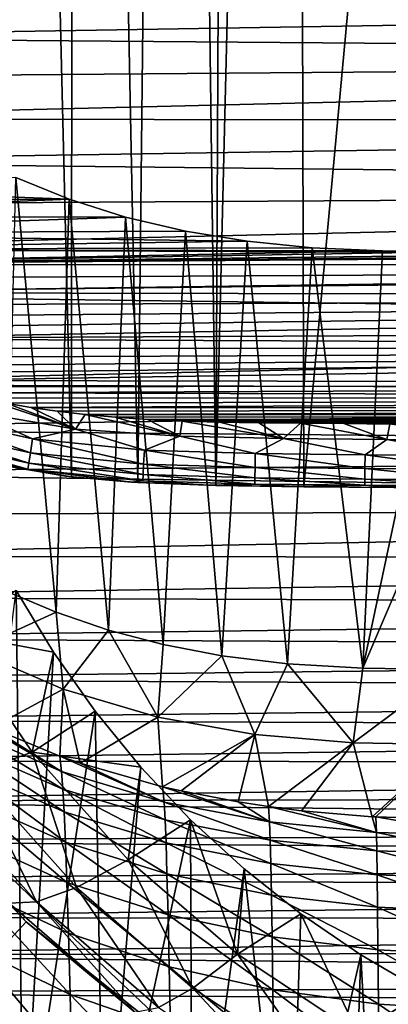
# Model space of a CAD drawing. Header units: metres. Extents: x -26 to 26, y -119 to 32.
# Tile 149 of 208: x -14 to -8, y -34 to -18. Entities that reach past the tile are written whole.
import ezdxf

# ---------------------------------------------------------------- set-up
doc = ezdxf.new("R2010")
doc.units = ezdxf.units.M
doc.layers.add('solid_13_411_041_XXX', color=7, linetype='CONTINUOUS')

msp = doc.modelspace()

# ---------------------------------------------------------------- linework, layer by layer
at = {"layer": 'solid_13_411_041_XXX'}
for points in [[(-9.618499, -25.638424, 3.756081), (-9.757009, 25.589111, 3.756081), (-4.878562, 25.624779, 3.756081)], [(-8.07613, -25.65213, 3.756081), (-9.618499, -25.638424, 3.756081), (-4.878562, 25.624779, 3.756081)], [(-12.23196, -25.571135, 3.756081), (-13.255018, 25.439022, 3.756081), (-11.678076, 25.550959, 3.756081)], [(-11.005271, -25.618309, 3.756081), (-12.23196, -25.571135, 3.756081), (-11.678076, 25.550959, 3.756081)], [(-11.005271, -25.618309, 3.756081), (-11.678076, 25.550959, 3.756081), (-10.75692, 25.576727, 3.756081)], [(-11.005271, -25.618309, 3.756081), (-10.75692, 25.576727, 3.756081), (-9.757009, 25.589111, 3.756081)], [(-9.618499, -25.638424, 3.756081), (-11.005271, -25.618309, 3.756081), (-9.757009, 25.589111, 3.756081)], [(-13.282062, -25.483627, 3.756081), (-14.51959, 25.250408, 3.756081), (-13.255018, 25.439022, 3.756081)], [(-12.23196, -25.571135, 3.756081), (-13.282062, -25.483627, 3.756081), (-13.255018, 25.439022, 3.756081)], [(-13.282062, -25.483627, 3.756081), (-14.981044, -25.200666, 3.756081), (-14.51959, 25.250408, 3.756081)], [(-19.989176, -18.556475, 145.13855), (20.001436, -17.900068, 145.138489), (-20.000496, -17.930346, 145.138489)], [(-19.989176, -18.556475, 145.13855), (19.983418, -18.869627, 145.13858), (20.001436, -17.900068, 145.138489)], [(-19.97736, -19.190636, 145.138611), (19.983418, -18.869627, 145.13858), (-19.989176, -18.556475, 145.13855)], [(-19.964848, -19.841301, 145.138657), (19.983418, -18.869627, 145.13858), (-19.97736, -19.190636, 145.138611)], [(-19.964848, -19.841301, 145.138657), (19.96389, -19.89245, 145.138657), (19.983418, -18.869627, 145.13858)], [(-19.951534, -20.510853, 145.138718), (19.96389, -19.89245, 145.138657), (-19.964848, -19.841301, 145.138657)], [(-19.951534, -20.510853, 145.138718), (19.942404, -20.958147, 145.138748), (19.96389, -19.89245, 145.138657)], [(-19.937445, -21.196083, 145.138779), (19.942404, -20.958147, 145.138748), (-19.951534, -20.510853, 145.138718)], [(-13.314986, -21.105059, 8.756082), (-14.158481, -20.766222, 8.756082), (-20.750116, -20.828093, 8.756082)], [(-13.520205, -27.618826, 46.127312), (-14.312722, -27.285755, 46.127251), (-14.158481, -20.766222, 8.756082)], [(-13.520205, -27.618826, 46.127312), (-14.158481, -20.766222, 8.756082), (-13.314986, -21.105059, 8.756082)], [(-13.314986, -21.105059, 8.756082), (-20.750116, -20.828093, 8.756082), (-20.457294, -21.111633, 8.756082)], [(-13.314986, -21.105059, 8.756082), (-20.457294, -21.111633, 8.756082), (-20.158035, -21.38509, 8.756082)], [(-12.427839, -21.387243, 8.756082), (-13.314986, -21.105059, 8.756082), (-20.158035, -21.38509, 8.756082)], [(-19.922617, -21.89394, 145.13884), (19.942404, -20.958147, 145.138748), (-19.937445, -21.196083, 145.138779)], [(-19.922617, -21.89394, 145.13884), (19.919262, -22.05014, 145.138855), (19.942404, -20.958147, 145.138748)], [(-12.694941, -27.899405, 46.127247), (-13.520205, -27.618826, 46.127312), (-13.314986, -21.105059, 8.756082)], [(-12.694941, -27.899405, 46.127247), (-13.314986, -21.105059, 8.756082), (-12.427839, -21.387243, 8.756082)], [(-12.427839, -21.387243, 8.756082), (-20.158035, -21.38509, 8.756082), (-19.853851, -21.647474, 8.756082)], [(-11.48257, -21.612139, 8.756082), (-12.427839, -21.387243, 8.756082), (-19.853851, -21.647474, 8.756082)], [(-11.833532, -28.126999, 46.126999), (-12.694941, -27.899405, 46.127247), (-12.427839, -21.387243, 8.756082)], [(-11.833532, -28.126999, 46.126999), (-12.427839, -21.387243, 8.756082), (-11.48257, -21.612139, 8.756082)], [(-10.510691, -21.770214, 8.756082), (-11.48257, -21.612139, 8.756082), (-19.853851, -21.647474, 8.756082)], [(-10.510691, -21.770214, 8.756082), (-19.853851, -21.647474, 8.756082), (-19.545389, -21.898355, 8.756082)], [(-10.908077, -28.303333, 46.127041), (-11.833532, -28.126999, 46.126999), (-11.48257, -21.612139, 8.756082)], [(-10.908077, -28.303333, 46.127041), (-11.48257, -21.612139, 8.756082), (-10.510691, -21.770214, 8.756082)], [(-9.482584, -21.870434, 8.756082), (-10.510691, -21.770214, 8.756082), (-19.545389, -21.898355, 8.756082)], [(-8.37805, -21.91946, 8.756082), (-9.482584, -21.870434, 8.756082), (-19.545389, -21.898355, 8.756082)], [(-9.874992, -28.428988, 46.127388), (-10.908077, -28.303333, 46.127041), (-10.510691, -21.770214, 8.756082)], [(-9.874992, -28.428988, 46.127388), (-10.510691, -21.770214, 8.756082), (-9.482584, -21.870434, 8.756082)], [(-8.684505, -28.50037, 46.127796), (-9.874992, -28.428988, 46.127388), (-9.482584, -21.870434, 8.756082)], [(-8.684505, -28.50037, 46.127796), (-9.482584, -21.870434, 8.756082), (-8.37805, -21.91946, 8.756082)], [(-19.907097, -22.601147, 145.138901), (19.919262, -22.05014, 145.138855), (-19.922617, -21.89394, 145.13884)], [(-8.37805, -21.91946, 8.756082), (-19.545389, -21.898355, 8.756082), (-19.233818, -22.137115, 8.756082)], [(-7.286716, -21.936668, 8.756082), (-8.37805, -21.91946, 8.756082), (-19.233818, -22.137115, 8.756082)], [(7.286652, -21.936668, 8.756082), (-19.233818, -22.137115, 8.756082), (19.222469, -22.145542, 8.756082)], [(-3.643325, -21.953264, 8.756082), (-7.286716, -21.936668, 8.756082), (-19.233818, -22.137115, 8.756082)], [(7.286652, -21.936668, 8.756082), (3.643259, -21.953264, 8.756082), (-19.233818, -22.137115, 8.756082)], [(-0.000032, -21.957495, 8.756082), (-3.643325, -21.953264, 8.756082), (-19.233818, -22.137115, 8.756082)], [(3.643259, -21.953264, 8.756082), (-0.000032, -21.957495, 8.756082), (-19.233818, -22.137115, 8.756082)], [(-8.684505, -28.50037, 46.127796), (-8.37805, -21.91946, 8.756082), (-7.286716, -21.936668, 8.756082)], [(-8.684505, -28.50037, 46.127796), (-7.286716, -21.936668, 8.756082), (-7.286839, -25.228947, 27.441525)], [(-19.907097, -22.601147, 145.138901), (19.895372, -23.12158, 145.138947), (19.919262, -22.05014, 145.138855)], [(19.222469, -22.145542, 8.756082), (-19.233818, -22.137115, 8.756082), (-18.919811, -22.363527, 8.756082)], [(19.222469, -22.145542, 8.756082), (-18.919811, -22.363527, 8.756082), (-18.604069, -22.577299, 8.756082)], [(18.494503, -22.648378, 8.756082), (19.222469, -22.145542, 8.756082), (-18.604069, -22.577299, 8.756082)], [(-19.890955, -23.31382, 145.138962), (19.895372, -23.12158, 145.138947), (-19.907097, -22.601147, 145.138901)], [(18.494503, -22.648378, 8.756082), (-18.604069, -22.577299, 8.756082), (-18.287729, -22.778233, 8.756082)], [(18.494503, -22.648378, 8.756082), (-18.287729, -22.778233, 8.756082), (-17.970922, -22.966446, 8.756082)], [(18.494503, -22.648378, 8.756082), (-17.970922, -22.966446, 8.756082), (-17.653748, -23.142359, 8.756082)], [(18.494503, -22.648378, 8.756082), (-17.653748, -23.142359, 8.756082), (-17.335838, -23.306408, 8.756082)], [(17.027676, -23.453953, 8.756082), (18.494503, -22.648378, 8.756082), (-17.335838, -23.306408, 8.756082)], [(-19.874332, -24.025213, 145.139023), (19.895372, -23.12158, 145.138947), (-19.890955, -23.31382, 145.138962)], [(-19.874332, -24.025213, 145.139023), (19.871714, -24.136969, 145.139023), (19.895372, -23.12158, 145.138947)], [(17.027676, -23.453953, 8.756082), (-17.335838, -23.306408, 8.756082), (-17.017029, -23.458858, 8.756082)], [(17.027676, -23.453953, 8.756082), (-17.017029, -23.458858, 8.756082), (-16.696987, -23.600159, 8.756082)], [(17.027676, -23.453953, 8.756082), (-16.696987, -23.600159, 8.756082), (-16.375031, -23.730709, 8.756082)], [(17.027676, -23.453953, 8.756082), (-16.375031, -23.730709, 8.756082), (-16.050541, -23.851017, 8.756082)], [(17.027676, -23.453953, 8.756082), (-16.050541, -23.851017, 8.756082), (-15.72064, -23.962084, 8.756082)], [(15.523671, -24.023247, 8.756082), (17.027676, -23.453953, 8.756082), (-15.72064, -23.962084, 8.756082)], [(-19.857418, -24.727987, 145.139084), (19.871714, -24.136969, 145.139023), (-19.874332, -24.025213, 145.139023)], [(15.523671, -24.023247, 8.756082), (-15.72064, -23.962084, 8.756082), (-15.38414, -24.06424, 8.756082)], [(15.523671, -24.023247, 8.756082), (-15.38414, -24.06424, 8.756082), (-15.037962, -24.157949, 8.756082)], [(14.717175, -24.234892, 8.756082), (15.523671, -24.023247, 8.756082), (-15.037962, -24.157949, 8.756082)], [(-19.857418, -24.727987, 145.139084), (19.848688, -25.084209, 145.139114), (19.871714, -24.136969, 145.139023)], [(14.717175, -24.234892, 8.756082), (-15.037962, -24.157949, 8.756082), (-14.680073, -24.24321, 8.756082)], [(-14.680073, -24.24321, 8.756082), (-14.847831, -24.45396, 8.726199), (-13.215398, -24.729176, 8.726199)], [(14.717175, -24.234892, 8.756082), (-14.680073, -24.24321, 8.756082), (-14.308899, -24.320078, 8.756082)], [(-14.308899, -24.320078, 8.756082), (-14.680073, -24.24321, 8.756082), (-13.215398, -24.729176, 8.726199)], [(14.717175, -24.234892, 8.756082), (-14.308899, -24.320078, 8.756082), (-13.918806, -24.388714, 8.756082)], [(-13.918806, -24.388714, 8.756082), (-14.308899, -24.320078, 8.756082), (-13.215398, -24.729176, 8.726199)], [(13.836314, -24.4018, 8.756082), (14.717175, -24.234892, 8.756082), (-13.918806, -24.388714, 8.756082)], [(-13.928047, -25.102495, 8.463885), (-15.644057, -24.496773, 8.628763), (-15.706602, -24.706293, 8.463885)], [(-15.644057, -24.496773, 8.628763), (-13.894749, -24.886406, 8.628762), (-14.847831, -24.45396, 8.726199)], [(-13.928047, -25.102495, 8.463885), (-13.894749, -24.886406, 8.628762), (-15.644057, -24.496773, 8.628763)], [(-13.894749, -24.886406, 8.628762), (-13.215398, -24.729176, 8.726199), (-14.847831, -24.45396, 8.726199)], [(-13.506892, -24.449059, 8.756082), (-13.918806, -24.388714, 8.756082), (-13.215398, -24.729176, 8.726199)], [(13.836314, -24.4018, 8.756082), (-13.918806, -24.388714, 8.756082), (-13.506892, -24.449059, 8.756082)], [(13.836314, -24.4018, 8.756082), (-13.506892, -24.449059, 8.756082), (-13.066957, -24.500988, 8.756082)], [(-13.066957, -24.500988, 8.756082), (-13.506892, -24.449059, 8.756082), (-13.215398, -24.729176, 8.726199)], [(-13.066957, -24.500988, 8.756082), (-13.215398, -24.729176, 8.726199), (-11.574043, -24.844448, 8.726199)], [(12.830738, -24.524073, 8.756082), (13.836314, -24.4018, 8.756082), (-13.066957, -24.500988, 8.756082)], [(-12.59342, -24.544109, 8.756082), (-13.066957, -24.500988, 8.756082), (-11.574043, -24.844448, 8.726199)], [(12.830738, -24.524073, 8.756082), (-13.066957, -24.500988, 8.756082), (-12.59342, -24.544109, 8.756082)], [(12.830738, -24.524073, 8.756082), (-12.59342, -24.544109, 8.756082), (-12.08311, -24.578232, 8.756082)], [(11.639785, -24.599216, 8.756082), (12.830738, -24.524073, 8.756082), (-12.08311, -24.578232, 8.756082)], [(-12.08311, -24.578232, 8.756082), (-12.59342, -24.544109, 8.756082), (-11.574043, -24.844448, 8.726199)], [(-11.533442, -24.60314, 8.756082), (-12.08311, -24.578232, 8.756082), (-11.574043, -24.844448, 8.726199)], [(11.639785, -24.599216, 8.756082), (-12.08311, -24.578232, 8.756082), (-11.533442, -24.60314, 8.756082)], [(-11.533442, -24.60314, 8.756082), (-11.574043, -24.844448, 8.726199), (-9.93961, -24.877348, 8.726199)], [(11.639785, -24.599216, 8.756082), (-11.533442, -24.60314, 8.756082), (-10.946492, -24.620089, 8.756082)], [(-10.946492, -24.620089, 8.756082), (-11.533442, -24.60314, 8.756082), (-9.93961, -24.877348, 8.726199)], [(11.639785, -24.599216, 8.756082), (-10.946492, -24.620089, 8.756082), (-10.324688, -24.630182, 8.756082)], [(-10.324688, -24.630182, 8.756082), (-10.946492, -24.620089, 8.756082), (-9.93961, -24.877348, 8.726199)], [(10.250298, -24.631123, 8.756082), (11.639785, -24.599216, 8.756082), (-10.324688, -24.630182, 8.756082)], [(-9.670314, -24.637829, 8.756082), (-10.324688, -24.630182, 8.756082), (-9.93961, -24.877348, 8.726199)], [(10.250298, -24.631123, 8.756082), (-10.324688, -24.630182, 8.756082), (-9.670314, -24.637829, 8.756082)], [(-9.670314, -24.637829, 8.756082), (-9.93961, -24.877348, 8.726199), (-8.308822, -24.892332, 8.726199)], [(10.250298, -24.631123, 8.756082), (-9.670314, -24.637829, 8.756082), (-8.983244, -24.644152, 8.756082)], [(-8.983244, -24.644152, 8.756082), (-9.670314, -24.637829, 8.756082), (-8.308822, -24.892332, 8.726199)], [(8.686151, -24.646715, 8.756082), (10.250298, -24.631123, 8.756082), (-8.983244, -24.644152, 8.756082)], [(-8.260068, -24.650312, 8.756082), (-8.983244, -24.644152, 8.756082), (-8.308822, -24.892332, 8.726199)], [(8.686151, -24.646715, 8.756082), (-8.983244, -24.644152, 8.756082), (-8.260068, -24.650312, 8.756082)], [(-8.260068, -24.650312, 8.756082), (-8.308822, -24.892332, 8.726199), (-6.67799, -24.904572, 8.726199)], [(-19.840412, -25.414764, 145.13913), (19.848688, -25.084209, 145.139114), (-19.857418, -24.727987, 145.139084)], [(-15.706602, -24.706293, 8.463885), (-15.753894, -24.864712, 8.245535), (-13.953223, -25.265884, 8.245535)], [(-13.928047, -25.102495, 8.463885), (-15.706602, -24.706293, 8.463885), (-13.953223, -25.265884, 8.245535)], [(-13.894749, -24.886406, 8.628762), (-12.130034, -25.064127, 8.628762), (-13.215398, -24.729176, 8.726199)], [(-12.130034, -25.064127, 8.628762), (-11.574043, -24.844448, 8.726199), (-13.215398, -24.729176, 8.726199)], [(-15.753894, -24.864712, 8.245535), (-15.781911, -24.958565, 8.000422), (-13.968139, -25.36268, 8.000422)], [(-13.968139, -25.36268, 8.000422), (-15.781911, -24.958565, 8.000422), (-15.076083, -25.178431, 7.756082)], [(-13.953223, -25.265884, 8.245535), (-15.753894, -24.864712, 8.245535), (-13.968139, -25.36268, 8.000422)], [(-12.142359, -25.282423, 8.463885), (-13.894749, -24.886406, 8.628762), (-13.928047, -25.102495, 8.463885)], [(-12.142359, -25.282423, 8.463885), (-12.130034, -25.064127, 8.628762), (-13.894749, -24.886406, 8.628762)], [(-12.130034, -25.064127, 8.628762), (-10.38346, -25.117352, 8.628762), (-11.574043, -24.844448, 8.726199)], [(-10.38346, -25.117352, 8.628762), (-9.93961, -24.877348, 8.726199), (-11.574043, -24.844448, 8.726199)], [(-10.38346, -25.117352, 8.628762), (-8.651752, -25.134682, 8.628762), (-9.93961, -24.877348, 8.726199)], [(-8.651752, -25.134682, 8.628762), (-8.308822, -24.892332, 8.726199), (-9.93961, -24.877348, 8.726199)], [(-8.651752, -25.134682, 8.628762), (-6.921313, -25.148119, 8.628762), (-8.308822, -24.892332, 8.726199)], [(-6.921313, -25.148119, 8.628762), (-6.67799, -24.904572, 8.726199), (-8.308822, -24.892332, 8.726199)], [(-19.840412, -25.414764, 145.13913), (19.826519, -25.963068, 145.139175), (19.848688, -25.084209, 145.139114)], [(-13.928047, -25.102495, 8.463885), (-13.953223, -25.265884, 8.245535), (-12.151677, -25.447477, 8.245535)], [(-12.142359, -25.282423, 8.463885), (-13.928047, -25.102495, 8.463885), (-12.151677, -25.447477, 8.245535)], [(-10.386443, -25.335987, 8.463885), (-12.130034, -25.064127, 8.628762), (-12.142359, -25.282423, 8.463885)], [(-10.386443, -25.335987, 8.463885), (-10.38346, -25.117352, 8.628762), (-12.130034, -25.064127, 8.628762)], [(-8.653625, -25.353319, 8.463885), (-10.38346, -25.117352, 8.628762), (-10.386443, -25.335987, 8.463885)], [(-8.653625, -25.353319, 8.463885), (-8.651752, -25.134682, 8.628762), (-10.38346, -25.117352, 8.628762)], [(-6.922803, -25.36676, 8.463885), (-8.651752, -25.134682, 8.628762), (-8.653625, -25.353319, 8.463885)], [(-6.922803, -25.36676, 8.463885), (-6.921313, -25.148119, 8.628762), (-8.651752, -25.134682, 8.628762)], [(-13.968139, -25.36268, 8.000422), (-15.076083, -25.178431, 7.756082), (-13.371741, -25.473547, 7.756082)], [(-14.981044, -25.200666, 3.756081), (-13.371741, -25.473547, 7.756082), (-15.076083, -25.178431, 7.756082)], [(-13.282062, -25.483627, 3.756081), (-13.371741, -25.473547, 7.756082), (-14.981044, -25.200666, 3.756081)], [(-13.953223, -25.265884, 8.245535), (-13.968139, -25.36268, 8.000422), (-12.157198, -25.545261, 8.000422)], [(-12.151677, -25.447477, 8.245535), (-13.953223, -25.265884, 8.245535), (-12.157198, -25.545261, 8.000422)], [(-12.142359, -25.282423, 8.463885), (-12.151677, -25.447477, 8.245535), (-10.388698, -25.501299, 8.245535)], [(-10.386443, -25.335987, 8.463885), (-12.142359, -25.282423, 8.463885), (-10.388698, -25.501299, 8.245535)], [(-8.684505, -28.50037, 46.127796), (-7.286839, -25.228947, 27.441525), (-7.286796, -28.518576, 46.127449)], [(-19.823425, -26.082577, 145.139191), (19.826519, -25.963068, 145.139175), (-19.840412, -25.414764, 145.13913)], [(-13.968139, -25.36268, 8.000422), (-13.371741, -25.473547, 7.756082), (-12.335258, -25.564997, 7.756082)], [(-12.157198, -25.545261, 8.000422), (-13.968139, -25.36268, 8.000422), (-12.335258, -25.564997, 7.756082)], [(-12.151677, -25.447477, 8.245535), (-12.157198, -25.545261, 8.000422), (-10.390034, -25.599236, 8.000422)], [(-10.388698, -25.501299, 8.245535), (-12.151677, -25.447477, 8.245535), (-10.390034, -25.599236, 8.000422)], [(-10.386443, -25.335987, 8.463885), (-10.388698, -25.501299, 8.245535), (-8.655041, -25.518635, 8.245535)], [(-8.653625, -25.353319, 8.463885), (-10.386443, -25.335987, 8.463885), (-8.655041, -25.518635, 8.245535)], [(-8.653625, -25.353319, 8.463885), (-8.655041, -25.518635, 8.245535), (-6.92393, -25.532078, 8.245535)], [(-6.922803, -25.36676, 8.463885), (-8.653625, -25.353319, 8.463885), (-6.92393, -25.532078, 8.245535)], [(-13.282062, -25.483627, 3.756081), (-12.335258, -25.564997, 7.756082), (-13.371741, -25.473547, 7.756082)], [(-12.23196, -25.571135, 3.756081), (-12.335258, -25.564997, 7.756082), (-13.282062, -25.483627, 3.756081)], [(-12.157198, -25.545261, 8.000422), (-12.335258, -25.564997, 7.756082), (-11.125751, -25.615782, 7.756082)], [(-12.23196, -25.571135, 3.756081), (-11.125751, -25.615782, 7.756082), (-12.335258, -25.564997, 7.756082)], [(-11.005271, -25.618309, 3.756081), (-11.125751, -25.615782, 7.756082), (-12.23196, -25.571135, 3.756081)], [(-10.390034, -25.599236, 8.000422), (-12.157198, -25.545261, 8.000422), (-11.125751, -25.615782, 7.756082)], [(-10.390034, -25.599236, 8.000422), (-11.125751, -25.615782, 7.756082), (-9.744059, -25.63702, 7.756082)], [(-10.388698, -25.501299, 8.245535), (-10.390034, -25.599236, 8.000422), (-8.65588, -25.616573, 8.000422)], [(-8.65588, -25.616573, 8.000422), (-10.390034, -25.599236, 8.000422), (-9.744059, -25.63702, 7.756082)], [(-8.655041, -25.518635, 8.245535), (-10.388698, -25.501299, 8.245535), (-8.65588, -25.616573, 8.000422)], [(-8.655041, -25.518635, 8.245535), (-8.65588, -25.616573, 8.000422), (-6.924598, -25.630016, 8.000422)], [(-6.92393, -25.532078, 8.245535), (-8.655041, -25.518635, 8.245535), (-6.924598, -25.630016, 8.000422)], [(-11.005271, -25.618309, 3.756081), (-9.744059, -25.63702, 7.756082), (-11.125751, -25.615782, 7.756082)], [(-9.618499, -25.638424, 3.756081), (-9.744059, -25.63702, 7.756082), (-11.005271, -25.618309, 3.756081)], [(-8.65588, -25.616573, 8.000422), (-9.744059, -25.63702, 7.756082), (-8.196688, -25.65119, 7.756082)], [(-9.618499, -25.638424, 3.756081), (-8.196688, -25.65119, 7.756082), (-9.744059, -25.63702, 7.756082)], [(-8.07613, -25.65213, 3.756081), (-8.196688, -25.65119, 7.756082), (-9.618499, -25.638424, 3.756081)], [(-8.65588, -25.616573, 8.000422), (-8.196688, -25.65119, 7.756082), (-7.066116, -25.6593, 7.756082)], [(-6.924598, -25.630016, 8.000422), (-8.65588, -25.616573, 8.000422), (-7.066116, -25.6593, 7.756082)], [(-19.80641, -26.734407, 145.139252), (19.826519, -25.963068, 145.139175), (-19.823425, -26.082577, 145.139191)], [(-19.80641, -26.734407, 145.139252), (19.805325, -26.776728, 145.139252), (19.826519, -25.963068, 145.139175)], [(-19.789118, -27.380787, 145.139297), (19.805325, -26.776728, 145.139252), (-19.80641, -26.734407, 145.139252)], [(-19.789118, -27.380787, 145.139297), (19.785156, -27.527964, 145.139313), (19.805325, -26.776728, 145.139252)], [(-14.151633, -27.272926, 118.929367), (-14.042388, -36.547455, 117.294014), (-15.214046, -35.69305, 117.444672)], [(-15.17138, -27.948915, 116.820854), (-13.564299, -28.247799, 118.757469), (-14.151633, -27.272926, 118.929367)], [(-14.837959, -28.21497, 52.808983), (-14.312722, -27.285755, 46.127251), (-13.520205, -27.618826, 46.127312)], [(-14.151633, -27.272926, 118.929367), (-13.564299, -28.247799, 118.757469), (-14.042388, -36.547455, 117.294014)], [(-19.77141, -28.027191, 145.139359), (19.785156, -27.527964, 145.139313), (-19.789118, -27.380787, 145.139297)], [(-19.77141, -28.027191, 145.139359), (19.766054, -28.220932, 145.139374), (19.785156, -27.527964, 145.139313)], [(-14.837959, -28.21497, 52.808983), (-13.520205, -27.618826, 46.127312), (-13.408929, -28.830997, 52.808815)], [(-13.408929, -28.830997, 52.808815), (-13.520205, -27.618826, 46.127312), (-12.694941, -27.899405, 46.127247)], [(-13.408929, -28.830997, 52.808815), (-12.694941, -27.899405, 46.127247), (-11.917138, -29.271858, 52.809101)], [(-11.917138, -29.271858, 52.809101), (-12.694941, -27.899405, 46.127247), (-11.833532, -28.126999, 46.126999)], [(-19.753374, -28.673843, 145.13942), (19.766054, -28.220932, 145.139374), (-19.77141, -28.027191, 145.139359)], [(-13.898282, -29.825298, 116.490013), (-13.564299, -28.247799, 118.757469), (-15.17138, -27.948915, 116.820854)], [(-13.898282, -29.825298, 116.490013), (-15.17138, -27.948915, 116.820854), (-14.813329, -30.14846, 114.279221)], [(-19.753374, -28.673843, 145.13942), (19.748163, -28.860851, 145.139435), (19.766054, -28.220932, 145.139374)], [(-14.539098, -29.439325, 59.504139), (-14.837959, -28.21497, 52.808983), (-13.408929, -28.830997, 52.808815)], [(-13.564299, -28.247799, 118.757469), (-12.907866, -29.178883, 118.593292), (-14.042388, -36.547455, 117.294014)], [(-13.898282, -29.825298, 116.490013), (-12.907866, -29.178883, 118.593292), (-13.564299, -28.247799, 118.757469)], [(-11.917138, -29.271858, 52.809101), (-11.833532, -28.126999, 46.126999), (-10.908077, -28.303333, 46.127041)], [(-11.917138, -29.271858, 52.809101), (-10.908077, -28.303333, 46.127041), (-10.3873, -29.548265, 52.809887)], [(-10.3873, -29.548265, 52.809887), (-10.908077, -28.303333, 46.127041), (-9.874992, -28.428988, 46.127388)], [(-10.3873, -29.548265, 52.809887), (-9.874992, -28.428988, 46.127388), (-8.839102, -29.675932, 52.812523)], [(-8.839102, -29.675932, 52.812523), (-9.874992, -28.428988, 46.127388), (-8.684505, -28.50037, 46.127796)], [(-8.839102, -29.675932, 52.812523), (-8.684505, -28.50037, 46.127796), (-7.286796, -28.518576, 46.127449)], [(-8.839102, -29.675932, 52.812523), (-7.286796, -28.518576, 46.127449), (-7.286544, -29.702946, 52.815334)], [(-19.734779, -29.319645, 145.139465), (19.748163, -28.860851, 145.139435), (-19.753374, -28.673843, 145.13942)], [(-19.734779, -29.319645, 145.139465), (19.730684, -29.452879, 145.139481), (19.748163, -28.860851, 145.139435)], [(-13.462872, -29.884745, 59.504124), (-14.539098, -29.439325, 59.504139), (-13.408929, -28.830997, 52.808815)], [(-13.1415, -29.9972, 59.50412), (-13.462872, -29.884745, 59.504124), (-13.408929, -28.830997, 52.808815)], [(-13.1415, -29.9972, 59.50412), (-13.408929, -28.830997, 52.808815), (-11.917138, -29.271858, 52.809101)], [(-12.907866, -29.178883, 118.593292), (-12.769384, -37.211636, 117.176903), (-14.042388, -36.547455, 117.294014)], [(-13.898282, -29.825298, 116.490013), (-12.185667, -30.06147, 118.437668), (-12.907866, -29.178883, 118.593292)], [(-12.907866, -29.178883, 118.593292), (-12.185667, -30.06147, 118.437668), (-12.769384, -37.211636, 117.176903)], [(-19.713844, -29.962299, 145.139526), (19.730684, -29.452879, 145.139481), (-19.734779, -29.319645, 145.139465)], [(-13.435902, -30.12709, 61.096794), (-15.016456, -29.203514, 59.504147), (-14.539098, -29.439325, 59.504139)], [(-14.982723, -29.451414, 61.132275), (-15.016456, -29.203514, 59.504147), (-13.435902, -30.12709, 61.096794)], [(-11.843919, -30.368868, 59.504105), (-13.1415, -29.9972, 59.50412), (-11.917138, -29.271858, 52.809101)], [(-11.843919, -30.368868, 59.504105), (-11.917138, -29.271858, 52.809101), (-10.3873, -29.548265, 52.809887)], [(-19.713844, -29.962299, 145.139526), (19.712641, -30.003101, 145.139526), (19.730684, -29.452879, 145.139481)], [(-14.982723, -29.451414, 61.132275), (-13.435902, -30.12709, 61.096794), (-13.417334, -30.406433, 62.681507)], [(-14.958459, -29.732574, 62.752766), (-14.982723, -29.451414, 61.132275), (-13.417334, -30.406433, 62.681507)], [(-13.435902, -30.12709, 61.096794), (-14.539098, -29.439325, 59.504139), (-13.462872, -29.884745, 59.504124)], [(-11.551646, -30.436098, 59.504105), (-11.843919, -30.368868, 59.504105), (-10.3873, -29.548265, 52.809887)], [(-10.650624, -30.609571, 59.504097), (-11.551646, -30.436098, 59.504105), (-10.3873, -29.548265, 52.809887)], [(-10.175523, -30.681932, 59.504097), (-10.650624, -30.609571, 59.504097), (-10.3873, -29.548265, 52.809887)], [(-10.175523, -30.681932, 59.504097), (-10.3873, -29.548265, 52.809887), (-8.839102, -29.675932, 52.812523)], [(-14.958459, -29.732574, 62.752766), (-13.417334, -30.406433, 62.681507), (-13.397488, -30.766123, 64.247017)], [(-14.932755, -30.090984, 64.354897), (-14.958459, -29.732574, 62.752766), (-13.397488, -30.766123, 64.247017)], [(-9.652608, -30.747494, 59.504089), (-10.175523, -30.681932, 59.504097), (-8.839102, -29.675932, 52.812523)], [(-8.537717, -30.842335, 59.504101), (-9.652608, -30.747494, 59.504089), (-8.839102, -29.675932, 52.812523)], [(-8.537717, -30.842335, 59.504101), (-8.839102, -29.675932, 52.812523), (-7.286544, -29.702946, 52.815334)], [(-8.478891, -30.845736, 59.504105), (-8.537717, -30.842335, 59.504101), (-7.286544, -29.702946, 52.815334)], [(-8.478891, -30.845736, 59.504105), (-7.286544, -29.702946, 52.815334), (-7.286531, -30.882494, 59.50407)], [(-13.898282, -29.825298, 116.490013), (-14.813329, -30.14846, 114.279221), (-13.202951, -31.956848, 113.960358)], [(-12.38738, -31.521978, 116.190849), (-12.185667, -30.06147, 118.437668), (-13.898282, -29.825298, 116.490013)], [(-12.38738, -31.521978, 116.190849), (-13.898282, -29.825298, 116.490013), (-13.202951, -31.956848, 113.960358)], [(-11.817141, -30.611115, 61.065102), (-13.462872, -29.884745, 59.504124), (-13.1415, -29.9972, 59.50412)], [(-13.435902, -30.12709, 61.096794), (-13.462872, -29.884745, 59.504124), (-11.817141, -30.611115, 61.065102)], [(-19.686785, -30.598471, 145.139572), (19.712641, -30.003101, 145.139526), (-19.713844, -29.962299, 145.139526)], [(-19.686785, -30.598471, 145.139572), (19.690474, -30.523539, 145.139572), (19.712641, -30.003101, 145.139526)], [(-14.932755, -30.090984, 64.354897), (-13.397488, -30.766123, 64.247017), (-13.376308, -31.245493, 65.771538)], [(-14.90555, -30.564493, 65.917984), (-14.932755, -30.090984, 64.354897), (-13.376308, -31.245493, 65.771538)], [(-11.817141, -30.611115, 61.065102), (-13.1415, -29.9972, 59.50412), (-11.843919, -30.368868, 59.504105)], [(-12.185667, -30.06147, 118.437668), (-11.401328, -30.891115, 118.291382), (-12.769384, -37.211636, 117.176903)], [(-12.38738, -31.521978, 116.190849), (-11.401328, -30.891115, 118.291382), (-12.185667, -30.06147, 118.437668)], [(-14.813329, -30.14846, 114.279221), (-15.518934, -30.291903, 111.974686), (-13.831849, -32.186432, 111.64064)], [(-13.202951, -31.956848, 113.960358), (-14.813329, -30.14846, 114.279221), (-13.831849, -32.186432, 111.64064)], [(-13.435902, -30.12709, 61.096794), (-11.817141, -30.611115, 61.065102), (-11.804008, -30.891729, 62.617855)], [(-13.417334, -30.406433, 62.681507), (-13.435902, -30.12709, 61.096794), (-11.804008, -30.891729, 62.617855)], [(-13.831849, -32.186432, 111.64064), (-15.518934, -30.291903, 111.974686), (-14.264908, -32.207378, 109.26548)], [(-13.417334, -30.406433, 62.681507), (-11.804008, -30.891729, 62.617855), (-11.78976, -31.255421, 64.150665)], [(-13.397488, -30.766123, 64.247017), (-13.417334, -30.406433, 62.681507), (-11.78976, -31.255421, 64.150665)], [(-10.155545, -30.924988, 61.037327), (-11.843919, -30.368868, 59.504105), (-11.551646, -30.436098, 59.504105)], [(-11.817141, -30.611115, 61.065102), (-11.843919, -30.368868, 59.504105), (-10.155545, -30.924988, 61.037327)], [(-19.686785, -30.598471, 145.139572), (19.662628, -31.021883, 145.139618), (19.690474, -30.523539, 145.139572)], [(-19.634605, -38.605103, 105.710754), (-13.992323, -32.498756, 106.78743), (-15.902079, -30.48497, 107.142502)], [(-15.902079, -30.48497, 107.142502), (-13.992323, -32.498756, 106.78743), (-14.264908, -32.207378, 109.26548)], [(-14.90555, -30.564493, 65.917984), (-13.376308, -31.245493, 65.771538), (-13.353701, -31.878511, 67.227928)], [(-14.876739, -31.185968, 67.416306), (-14.90555, -30.564493, 65.917984), (-13.353701, -31.878511, 67.227928)], [(-10.155545, -30.924988, 61.037327), (-11.551646, -30.436098, 59.504105), (-10.650624, -30.609571, 59.504097)], [(-19.649075, -31.223661, 145.139633), (19.662628, -31.021883, 145.139618), (-19.686785, -30.598471, 145.139572)], [(-11.817141, -30.611115, 61.065102), (-10.155545, -30.924988, 61.037327), (-10.147097, -31.209412, 62.562069)], [(-11.804008, -30.891729, 62.617855), (-11.817141, -30.611115, 61.065102), (-10.147097, -31.209412, 62.562069)], [(-10.155545, -30.924988, 61.037327), (-10.650624, -30.609571, 59.504097), (-10.175523, -30.681932, 59.504097)], [(-8.471676, -31.091972, 61.013596), (-10.175523, -30.681932, 59.504097), (-9.652608, -30.747494, 59.504089)], [(-10.155545, -30.924988, 61.037327), (-10.175523, -30.681932, 59.504097), (-8.471676, -31.091972, 61.013596)], [(-13.397488, -30.766123, 64.247017), (-11.78976, -31.255421, 64.150665), (-11.774345, -31.742838, 65.640762)], [(-13.376308, -31.245493, 65.771538), (-13.397488, -30.766123, 64.247017), (-11.774345, -31.742838, 65.640762)], [(-11.401328, -30.891115, 118.291382), (-11.379306, -37.688873, 117.092751), (-12.769384, -37.211636, 117.176903)], [(-10.664527, -33.00993, 115.92849), (-11.401328, -30.891115, 118.291382), (-12.38738, -31.521978, 116.190849)], [(-11.401328, -30.891115, 118.291382), (-10.558945, -31.663492, 118.15519), (-11.379306, -37.688873, 117.092751)], [(-10.664527, -33.00993, 115.92849), (-10.558945, -31.663492, 118.15519), (-11.401328, -30.891115, 118.291382)], [(-8.471676, -31.091972, 61.013596), (-9.652608, -30.747494, 59.504089), (-8.537717, -30.842335, 59.504101)], [(-8.471676, -31.091972, 61.013596), (-8.537717, -30.842335, 59.504101), (-8.478891, -30.845736, 59.504105)], [(-6.779165, -31.137444, 60.994038), (-8.478891, -30.845736, 59.504105), (-7.286531, -30.882494, 59.50407)], [(-8.471676, -31.091972, 61.013596), (-8.478891, -30.845736, 59.504105), (-6.779165, -31.137444, 60.994038)], [(-19.649075, -31.223661, 145.139633), (19.627504, -31.506321, 145.139648), (19.662628, -31.021883, 145.139618)], [(-11.804008, -30.891729, 62.617855), (-10.147097, -31.209412, 62.562069), (-10.137692, -31.579283, 64.066231)], [(-11.78976, -31.255421, 64.150665), (-11.804008, -30.891729, 62.617855), (-10.137692, -31.579283, 64.066231)], [(-10.155545, -30.924988, 61.037327), (-8.471676, -31.091972, 61.013596), (-8.46689, -31.382149, 62.514393)], [(-10.147097, -31.209412, 62.562069), (-10.155545, -30.924988, 61.037327), (-8.46689, -31.382149, 62.514393)], [(-14.876739, -31.185968, 67.416306), (-13.353701, -31.878511, 67.227928), (-13.329532, -32.678143, 68.578232)], [(-14.846171, -31.968761, 68.813889), (-14.876739, -31.185968, 67.416306), (-13.329532, -32.678143, 68.578232)], [(-8.471676, -31.091972, 61.013596), (-6.779165, -31.137444, 60.994038), (-6.776918, -31.434662, 62.475063)], [(-8.46689, -31.382149, 62.514393), (-8.471676, -31.091972, 61.013596), (-6.776918, -31.434662, 62.475063)], [(-19.598341, -31.833008, 145.139679), (19.627504, -31.506321, 145.139648), (-19.649075, -31.223661, 145.139633)], [(-13.376308, -31.245493, 65.771538), (-11.774345, -31.742838, 65.640762), (-11.757681, -32.38892, 67.059761)], [(-13.353701, -31.878511, 67.227928), (-13.376308, -31.245493, 65.771538), (-11.757681, -32.38892, 67.059761)], [(-11.78976, -31.255421, 64.150665), (-10.137692, -31.579283, 64.066231), (-10.127293, -32.076382, 65.526184)], [(-11.774345, -31.742838, 65.640762), (-11.78976, -31.255421, 64.150665), (-10.127293, -32.076382, 65.526184)], [(-10.147097, -31.209412, 62.562069), (-8.46689, -31.382149, 62.514393), (-8.461312, -31.759775, 63.994064)], [(-10.137692, -31.579283, 64.066231), (-10.147097, -31.209412, 62.562069), (-8.461312, -31.759775, 63.994064)], [(-19.598341, -31.833008, 145.139679), (19.582844, -31.988018, 145.139694), (19.627504, -31.506321, 145.139648)], [(-8.46689, -31.382149, 62.514393), (-6.776918, -31.434662, 62.475063), (-6.774039, -31.820971, 63.934528)], [(-8.461312, -31.759775, 63.994064), (-8.46689, -31.382149, 62.514393), (-6.774039, -31.820971, 63.934528)], [(-12.38738, -31.521978, 116.190849), (-13.202951, -31.956848, 113.960358), (-11.366667, -33.542763, 113.680733)], [(-10.664527, -33.00993, 115.92849), (-12.38738, -31.521978, 116.190849), (-11.366667, -33.542763, 113.680733)], [(-10.558945, -31.663492, 118.15519), (-9.849775, -37.975422, 117.042229), (-11.379306, -37.688873, 117.092751)], [(-10.664527, -33.00993, 115.92849), (-9.662715, -32.374752, 118.029778), (-10.558945, -31.663492, 118.15519)], [(-10.558945, -31.663492, 118.15519), (-9.662715, -32.374752, 118.029778), (-9.849775, -37.975422, 117.042229)], [(-10.137692, -31.579283, 64.066231), (-8.461312, -31.759775, 63.994064), (-8.454905, -32.267593, 65.428268)], [(-10.127293, -32.076382, 65.526184), (-10.137692, -31.579283, 64.066231), (-8.454905, -32.267593, 65.428268)], [(-11.774345, -31.742838, 65.640762), (-10.127293, -32.076382, 65.526184), (-10.115819, -32.736488, 66.912468)], [(-11.757681, -32.38892, 67.059761), (-11.774345, -31.742838, 65.640762), (-10.115819, -32.736488, 66.912468)], [(-8.461312, -31.759775, 63.994064), (-6.774039, -31.820971, 63.934528), (-6.770499, -32.339897, 65.347481)], [(-8.454905, -32.267593, 65.428268), (-8.461312, -31.759775, 63.994064), (-6.770499, -32.339897, 65.347481)], [(-19.5322, -32.431168, 145.13974), (19.582844, -31.988018, 145.139694), (-19.598341, -31.833008, 145.139679)], [(-14.846171, -31.968761, 68.813889), (-13.329532, -32.678143, 68.578232), (-13.303641, -33.645042, 69.787727)], [(-14.813667, -32.914764, 70.077667), (-14.846171, -31.968761, 68.813889), (-13.303641, -33.645042, 69.787727)], [(-13.202951, -31.956848, 113.960358), (-13.831849, -32.186432, 111.64064), (-11.908097, -33.847885, 111.347687)], [(-13.353701, -31.878511, 67.227928), (-11.757681, -32.38892, 67.059761), (-11.739651, -33.20628, 68.36795)], [(-13.329532, -32.678143, 68.578232), (-13.353701, -31.878511, 67.227928), (-11.739651, -33.20628, 68.36795)], [(-11.366667, -33.542763, 113.680733), (-13.202951, -31.956848, 113.960358), (-11.908097, -33.847885, 111.347687)], [(-19.5322, -32.431168, 145.13974), (19.527588, -32.467281, 145.13974), (19.582844, -31.988018, 145.139694)], [(-10.127293, -32.076382, 65.526184), (-8.454905, -32.267593, 65.428268), (-8.447603, -32.942101, 66.786629)], [(-10.115819, -32.736488, 66.912468), (-10.127293, -32.076382, 65.526184), (-8.447603, -32.942101, 66.786629)], [(-13.831849, -32.186432, 111.64064), (-14.264908, -32.207378, 109.26548), (-12.280926, -33.920853, 108.963356)], [(-13.992323, -32.498756, 106.78743), (-12.280926, -33.920853, 108.963356), (-14.264908, -32.207378, 109.26548)], [(-11.908097, -33.847885, 111.347687), (-13.831849, -32.186432, 111.64064), (-12.280926, -33.920853, 108.963356)], [(-8.454905, -32.267593, 65.428268), (-6.770499, -32.339897, 65.347481), (-6.766243, -33.028522, 66.682816)], [(-8.447603, -32.942101, 66.786629), (-8.454905, -32.267593, 65.428268), (-6.766243, -33.028522, 66.682816)], [(-19.447968, -33.025414, 145.139786), (19.527588, -32.467281, 145.13974), (-19.5322, -32.431168, 145.13974)], [(-11.757681, -32.38892, 67.059761), (-10.115819, -32.736488, 66.912468), (-10.103174, -33.571926, 68.183846)], [(-11.739651, -33.20628, 68.36795), (-11.757681, -32.38892, 67.059761), (-10.103174, -33.571926, 68.183846)], [(-8.7592, -34.263687, 115.707428), (-9.662715, -32.374752, 118.029778), (-10.664527, -33.00993, 115.92849)], [(-9.662715, -32.374752, 118.029778), (-8.717254, -33.021229, 117.915787), (-9.849775, -37.975422, 117.042229)], [(-8.7592, -34.263687, 115.707428), (-8.717254, -33.021229, 117.915787), (-9.662715, -32.374752, 118.029778)], [(-19.634605, -38.605103, 105.710754), (-11.821963, -34.237648, 106.480827), (-13.992323, -32.498756, 106.78743)], [(-19.447968, -33.025414, 145.139786), (19.460733, -32.944485, 145.139786), (19.527588, -32.467281, 145.13974)], [(-13.992323, -32.498756, 106.78743), (-11.821963, -34.237648, 106.480827), (-12.280926, -33.920853, 108.963356)], [(-13.329532, -32.678143, 68.578232), (-11.739651, -33.20628, 68.36795), (-11.720114, -34.1945, 69.52916)], [(-13.303641, -33.645042, 69.787727), (-13.329532, -32.678143, 68.578232), (-11.720114, -34.1945, 69.52916)], [(-10.115819, -32.736488, 66.912468), (-8.447603, -32.942101, 66.786629), (-8.439324, -33.795357, 68.026611)], [(-10.103174, -33.571926, 68.183846), (-10.115819, -32.736488, 66.912468), (-8.439324, -33.795357, 68.026611)], [(-19.447968, -33.025414, 145.139786), (19.381628, -33.41666, 145.139816), (19.460733, -32.944485, 145.139786)], [(-19.343668, -33.618862, 145.139832), (19.381628, -33.41666, 145.139816), (-19.447968, -33.025414, 145.139786)], [(-14.813667, -32.914764, 70.077667), (-13.303641, -33.645042, 69.787727), (-13.2758, -34.751659, 70.845444)], [(-14.778968, -33.999489, 71.196304), (-14.813667, -32.914764, 70.077667), (-13.2758, -34.751659, 70.845444)], [(-10.664527, -33.00993, 115.92849), (-11.366667, -33.542763, 113.680733), (-9.335896, -34.879066, 113.445114)], [(-8.7592, -34.263687, 115.707428), (-10.664527, -33.00993, 115.92849), (-9.335896, -34.879066, 113.445114)], [(-8.717254, -33.021229, 117.915787), (-8.456661, -38.078506, 117.024048), (-9.849775, -37.975422, 117.042229)], [(-8.7592, -34.263687, 115.707428), (-7.727405, -33.599613, 117.813797), (-8.717254, -33.021229, 117.915787)], [(-8.717254, -33.021229, 117.915787), (-7.727405, -33.599613, 117.813797), (-8.456661, -38.078506, 117.024048)], [(-8.447603, -32.942101, 66.786629), (-6.766243, -33.028522, 66.682816), (-6.761205, -33.898697, 67.896942)], [(-8.439324, -33.795357, 68.026611), (-8.447603, -32.942101, 66.786629), (-6.761205, -33.898697, 67.896942)], [(-11.739651, -33.20628, 68.36795), (-10.103174, -33.571926, 68.183846), (-10.089239, -34.581326, 69.302895)], [(-11.720114, -34.1945, 69.52916), (-11.739651, -33.20628, 68.36795), (-10.089239, -34.581326, 69.302895)], [(-19.343668, -33.618862, 145.139832), (19.290791, -33.880146, 145.139862), (19.381628, -33.41666, 145.139816)], [(-19.219826, -34.200226, 145.139893), (19.290791, -33.880146, 145.139862), (-19.343668, -33.618862, 145.139832)], [(-13.303641, -33.645042, 69.787727), (-11.720114, -34.1945, 69.52916), (-11.69887, -35.323303, 70.532738)], [(-13.2758, -34.751659, 70.845444), (-13.303641, -33.645042, 69.787727), (-11.69887, -35.323303, 70.532738)], [(-11.366667, -33.542763, 113.680733), (-11.908097, -33.847885, 111.347687), (-9.780594, -35.247845, 111.100845)], [(-9.335896, -34.879066, 113.445114), (-11.366667, -33.542763, 113.680733), (-9.780594, -35.247845, 111.100845)], [(-10.103174, -33.571926, 68.183846), (-8.439324, -33.795357, 68.026611), (-8.429971, -34.825214, 69.109734)], [(-10.089239, -34.581326, 69.302895), (-10.103174, -33.571926, 68.183846), (-8.429971, -34.825214, 69.109734)], [(-6.704002, -35.261803, 115.531441), (-7.727405, -33.599613, 117.813797), (-8.7592, -34.263687, 115.707428)], [(-7.727405, -33.599613, 117.813797), (-7.087659, -38.10173, 117.019951), (-8.456661, -38.078506, 117.024048)], [(-8.439324, -33.795357, 68.026611), (-6.761205, -33.898697, 67.896942), (-6.755307, -34.94762, 68.9505)], [(-8.429971, -34.825214, 69.109734), (-8.439324, -33.795357, 68.026611), (-6.755307, -34.94762, 68.9505)]]:
    msp.add_3dface(points, dxfattribs=at)

doc.saveas('drawing.dxf')
